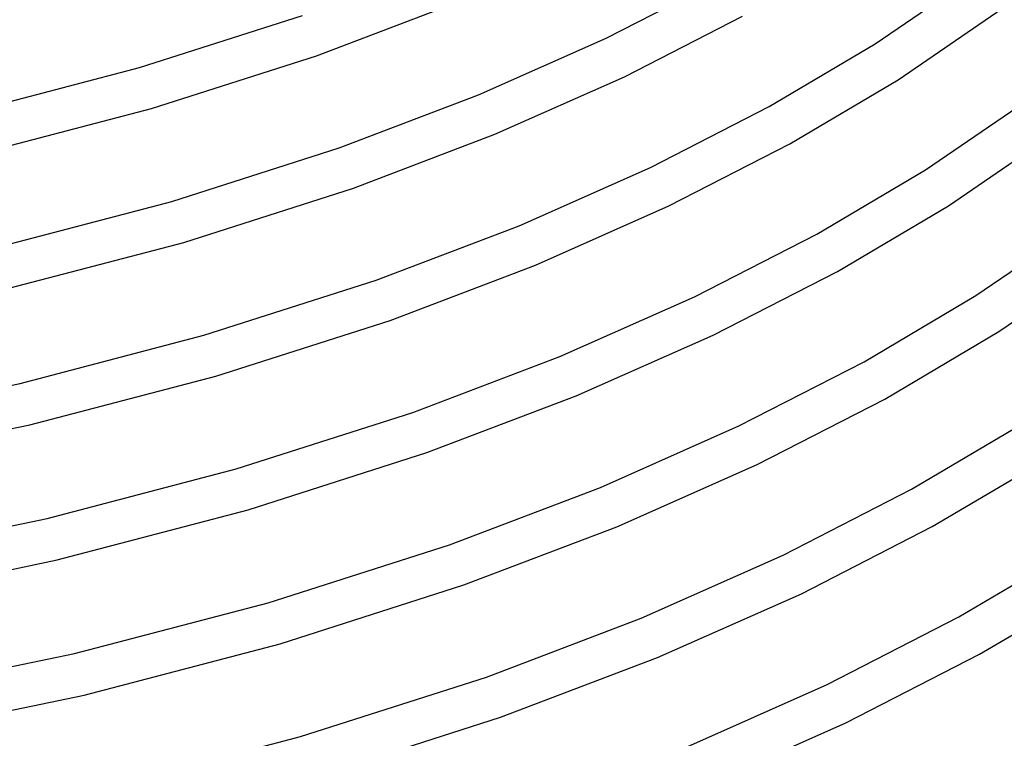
# Model space of a CAD drawing. Header units: millimetres. Extents: x -305 to 305, y -173 to 291.
# Tile 72 of 95: x 95 to 187, y -2 to 66. Entities that reach past the tile are written whole.
import ezdxf

# ---------------------------------------------------------------- set-up
doc = ezdxf.new("R2010")
doc.units = ezdxf.units.MM
doc.layers.add('THICK', color=7, linetype='Continuous')

msp = doc.modelspace()

# ---------------------------------------------------------------- linework, layer by layer
at = {"layer": 'THICK'}
for p, q in [((149.755, 64.166), (160.599, 69.734)), ((174.977, 63.64), (183.979, 69.786)), ((122.593, 62.521), (135.483, 67.428)), ((177.123, 60.265), (186.884, 66.958)), ((106, 61.405), (121.266, 66.294)), ((151.48, 60.556), (162.532, 66.232)), ((137.774, 58.851), (149.755, 64.166)), ((165.045, 57.761), (174.977, 63.64)), ((107.117, 57.564), (122.593, 62.521)), ((89.69, 57.129), (106, 61.405)), ((139.296, 55.152), (151.48, 60.556)), ((166.978, 54.259), (177.123, 60.265)), ((124.717, 53.881), (137.774, 58.851)), ((90.605, 53.235), (107.117, 57.564)), ((153.9, 52.037), (165.045, 57.761)), ((179.692, 51.826), (188.947, 58.144)), ((126.044, 50.107), (139.296, 55.152)), ((181.838, 48.45), (191.713, 55.214)), ((109.016, 48.852), (124.717, 53.881)), ((155.625, 48.428), (166.978, 54.259)), ((141.587, 46.575), (153.9, 52.037)), ((169.492, 45.787), (179.692, 51.826)), ((110.133, 45.011), (126.044, 50.107)), ((92.241, 44.455), (109.016, 48.852)), ((143.109, 42.876), (155.625, 48.428)), ((171.425, 42.285), (181.838, 48.45)), ((128.168, 41.467), (141.587, 46.575)), ((184.408, 40.012), (193.916, 46.503)), ((158.046, 39.909), (169.492, 45.787)), ((93.156, 40.56), (110.133, 45.011)), ((186.554, 36.636), (196.619, 43.526)), ((129.494, 37.694), (143.109, 42.876)), ((159.77, 36.3), (171.425, 42.285)), ((112.032, 36.299), (128.168, 41.467)), ((145.4, 34.3), (158.046, 39.909)), ((173.939, 33.814), (184.408, 40.012)), ((113.149, 32.459), (129.494, 37.694)), ((94.793, 31.78), (112.032, 36.299)), ((146.922, 30.601), (159.77, 36.3)), ((175.872, 30.312), (186.554, 36.636)), ((131.618, 29.054), (145.4, 34.3)), ((162.191, 27.781), (173.939, 33.814)), ((95.707, 27.886), (113.149, 32.459)), ((76.626, 27.993), (94.793, 31.78)), ((132.945, 25.28), (146.922, 30.601)), ((163.916, 24.172), (175.872, 30.312)), ((115.048, 23.747), (131.618, 29.054)), ((77.346, 24.058), (95.707, 27.886)), ((149.212, 22.024), (162.191, 27.781)), ((178.386, 21.84), (189.124, 28.198)), ((116.164, 19.906), (132.945, 25.28)), ((150.735, 18.325), (163.916, 24.172)), ((180.319, 18.338), (191.269, 24.822)), ((97.344, 19.105), (115.048, 23.747)), ((135.069, 16.64), (149.212, 22.024)), ((166.337, 15.653), (178.386, 21.84)), ((98.259, 15.211), (116.164, 19.906)), ((78.688, 15.216), (97.344, 19.105)), ((136.396, 12.867), (150.735, 18.325)), ((168.061, 12.044), (180.319, 18.338)), ((118.064, 11.194), (135.069, 16.64)), ((182.832, 9.867), (193.839, 16.383)), ((79.408, 11.282), (98.259, 15.211)), ((153.025, 9.748), (166.337, 15.653)), ((184.765, 6.365), (195.985, 13.008)), ((119.18, 7.353), (136.396, 12.867)), ((154.548, 6.049), (168.061, 12.044)), ((99.895, 6.431), (118.064, 11.194)), ((138.52, 4.227), (153.025, 9.748)), ((170.482, 3.525), (182.832, 9.867)), ((100.81, 2.537), (119.18, 7.353)), ((80.75, 2.44), (99.895, 6.431)), ((139.847, 0.453), (154.548, 6.049)), ((172.207, -0.084), (184.765, 6.365)), ((121.079, -1.359), (138.52, 4.227)), ((156.838, -2.527), (170.482, 3.525)), ((81.47, -1.495), (100.81, 2.537)), ((122.196, -5.2), (139.847, 0.453)), ((158.36, -6.226), (172.207, -0.084)), ((102.447, -6.244), (121.079, -1.359))]:
    msp.add_line(p, q, dxfattribs=at)

doc.saveas('drawing.dxf')
